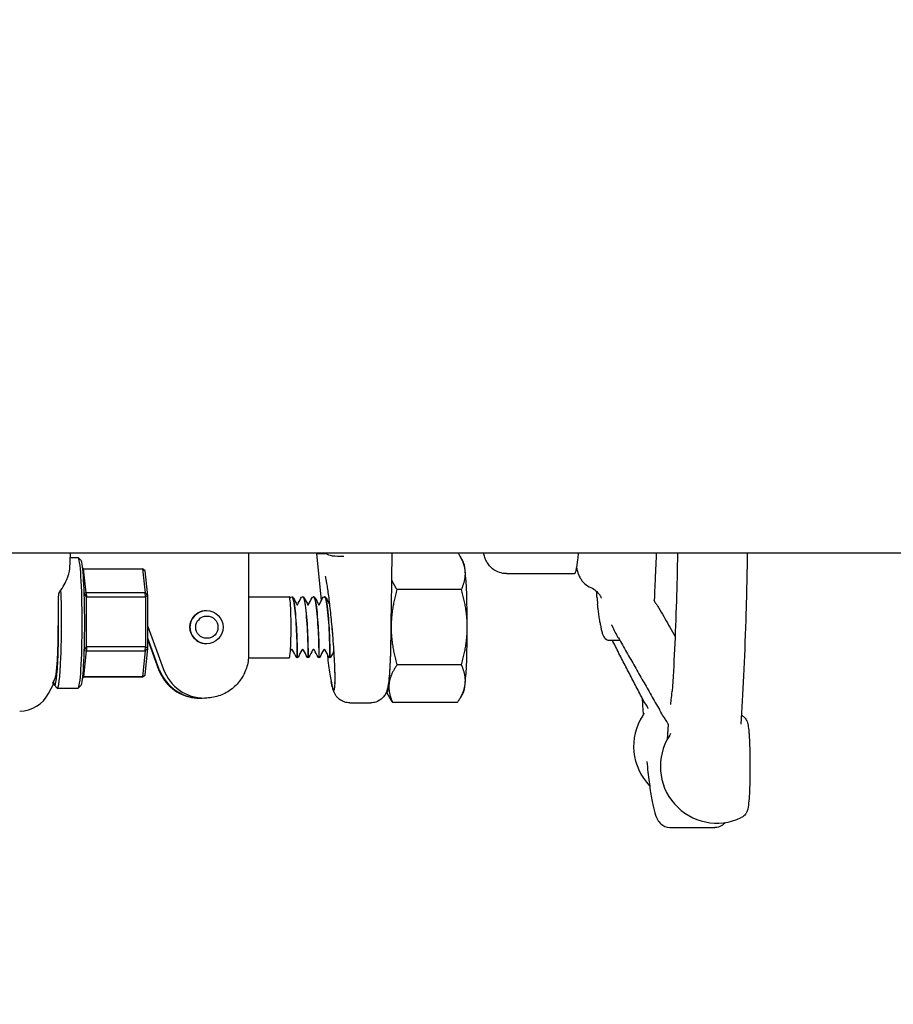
# Model space of a CAD drawing. Header units: inches. Extents: x 24 to 1128, y -69 to 748.
# Tile 88 of 256: x 115.99 to 121, y 355.39 to 361.05. Entities that reach past the tile are written whole.
import ezdxf

# ---------------------------------------------------------------- set-up
doc = ezdxf.new("R2010")
doc.units = ezdxf.units.IN
doc.header["$LTSCALE"] = 32
doc.header["$MEASUREMENT"] = 0
doc.layers.add('Dimension (ANSI)', color=7, linetype='Continuous', lineweight=25)
doc.layers.add('Visible (ANSI)', color=7, linetype='Continuous', lineweight=30)
doc.styles.add('Note Text (ANSI)', font='tahoma.ttf')
doc.dimstyles.new('SB Fraction-16 (ANSI)', dxfattribs={"dimscale": 32, "dimtxt": 0.125, "dimasz": 0.098425, "dimexe": 0.125, "dimexo": 0.0625, "dimgap": 0.031496, "dimtad": 0, "dimtih": 1, "dimtoh": 1, "dimdec": 4, "dimrnd": 1e-08, "dimzin": 0, "dimdsep": 46, "dimlunit": 5, "dimtxsty": 'Note Text (ANSI)', "dimcen": 0.09, "dimdle": 0.393701, "dimclrd": 256, "dimclre": 256, "dimclrt": 256, "dimadec": 0, "dimazin": 3, "dimtfac": 0.96, "dimtofl": 0, "dimtmove": 0, "dimatfit": 3, "dimfxl": 1, "dimfrac": 2, "dimtolj": 1, "dimtzin": 12, "dimlwd": -1, "dimlwe": -1, "dimarcsym": 0})

# ---------------------------------------------------------------- blocks, each defined once
blk = doc.blocks.new('*D14')
at = {"layer": 'Defpoints', "color": 0, "transparency": 16777216}
for p in [(123.7454, 443.9837), (91.0016, 357.9837), (107.6654, 357.9837)]:
    blk.add_point(p, dxfattribs=at)
at = {"layer": 'Dimension (ANSI)', "transparency": 16777216}
for p, q in [((121.7454, 443.9837), (87.0016, 443.9837)), ((91.0016, 440.8341), (91.0016, 404.0829)), ((91.0016, 361.1333), (91.0016, 397.8845)), ((105.6654, 357.9837), (87.0016, 357.9837))]:
    blk.add_line(p, q, dxfattribs=at)
for points in [[(90.4766, 440.8341), (91.5265, 440.8341), (91.0016, 443.9837)], [(90.4766, 361.1333), (91.5265, 361.1333), (91.0016, 357.9837)]]:
    blk.add_solid(points, dxfattribs=at)
at = {"layer": 'Dimension (ANSI)', "transparency": 16777216, "insert": (88.1876, 403.075), "char_height": 4, "attachment_point": 1, "style": 'Note Text (ANSI)'}
blk.add_mtext('\\A1;86', dxfattribs=at)
blk = doc.blocks.new('*D15')
at = {"layer": 'Defpoints', "color": 0, "transparency": 16777216}
for p in [(152.2904, 475.4837), (60.9568, 155.772), (120.1654, 155.772)]:
    blk.add_point(p, dxfattribs=at)
at = {"layer": 'Dimension (ANSI)', "transparency": 16777216}
for p, q in [((150.2904, 475.4837), (56.9568, 475.4837)), ((60.9568, 472.3341), (60.9568, 338.1609)), ((60.9568, 158.9216), (60.9568, 331.0948)), ((118.1654, 155.772), (56.9568, 155.772))]:
    blk.add_line(p, q, dxfattribs=at)
for points in [[(60.4319, 472.3341), (61.4817, 472.3341), (60.9568, 475.4837)], [(60.4319, 158.9216), (61.4817, 158.9216), (60.9568, 155.772)]]:
    blk.add_solid(points, dxfattribs=at)
at = {"layer": 'Dimension (ANSI)', "transparency": 16777216, "insert": (48.754, 337.153), "char_height": 4, "attachment_point": 1, "style": 'Note Text (ANSI)'}
blk.add_mtext('\\A1;319 11/16', dxfattribs=at)

msp = doc.modelspace()

# ---------------------------------------------------------------- linework, layer by layer
at = {"layer": 'Visible (ANSI)'}
for p, q in [((123.66537, 357.98367), (114.54037, 357.98367)), ((116.27225, 357.89447), (116.27686, 357.98367)), ((117.69184, 357.98367), (117.69189, 357.98061)), ((117.71864, 357.71468), (117.6919, 357.98027)), ((117.69207, 357.98167), (117.74739, 357.98167)), ((118.12186, 357.98367), (118.11567, 357.5197)), ((118.5337, 357.9314), (118.51405, 357.96572)), ((116.27557, 357.95867), (116.32023, 357.95867)), ((116.33726, 357.94232), (116.32173, 357.95791)), ((117.29917, 357.93476), (117.29917, 357.40149)), ((116.35187, 357.89361), (116.34635, 357.90218)), ((116.36774, 357.75552), (116.35187, 357.89361)), ((116.35187, 357.89361), (116.68995, 357.89361)), ((116.7047, 357.88311), (116.68995, 357.89361)), ((116.68995, 357.89361), (116.70581, 357.75552)), ((116.7213, 357.73865), (116.7047, 357.88311)), ((118.7801, 357.86617), (119.17081, 357.86617)), ((116.35574, 357.75709), (116.36774, 357.75552)), ((116.36863, 357.73236), (116.35584, 357.75417)), ((116.36774, 357.75552), (116.36863, 357.73236)), ((116.70581, 357.75552), (116.36774, 357.75552)), ((116.70581, 357.75552), (116.7213, 357.73865)), ((116.7067, 357.73236), (116.70581, 357.75552)), ((116.7213, 357.73865), (116.7067, 357.73236)), ((116.72168, 357.43921), (116.7213, 357.73865)), ((118.5214, 357.77518), (118.15113, 357.77518)), ((116.369, 357.44613), (116.36863, 357.73236)), ((116.36863, 357.73236), (116.7067, 357.73236)), ((116.7067, 357.73236), (116.70707, 357.44613)), ((117.29917, 357.73367), (117.5326, 357.73367)), ((117.54688, 357.73367), (117.5475, 357.73367)), ((117.60932, 357.73367), (117.60993, 357.73367)), ((117.67175, 357.73367), (117.67237, 357.73367)), ((117.73419, 357.73367), (117.73481, 357.73367)), ((117.05733, 357.65367), (117.05773, 357.65367)), ((116.72152, 357.56346), (116.81141, 357.31598)), ((116.78689, 357.31598), (116.72161, 357.49571)), ((116.72162, 357.48523), (116.78307, 357.31606)), ((117.05733, 357.46367), (117.05773, 357.46367)), ((119.37166, 357.48367), (119.43058, 357.48367)), ((116.35267, 357.27428), (116.36817, 357.42242)), ((116.36817, 357.42242), (116.35613, 357.42188)), ((116.35622, 357.4248), (116.369, 357.44613)), ((116.369, 357.44613), (116.36817, 357.42242)), ((116.36817, 357.42242), (116.70624, 357.42242)), ((116.70707, 357.44613), (116.369, 357.44613)), ((116.70624, 357.42242), (116.69074, 357.27428)), ((116.70546, 357.28423), (116.72168, 357.43921)), ((116.70624, 357.42242), (116.70707, 357.44613)), ((116.72168, 357.43921), (116.70624, 357.42242)), ((116.70707, 357.44613), (116.72168, 357.43921)), ((117.29854, 357.38367), (117.5326, 357.38367)), ((117.5781, 357.38367), (117.57872, 357.38367)), ((117.64053, 357.38367), (117.64115, 357.38367)), ((117.70297, 357.38367), (117.70359, 357.38367)), ((117.76541, 357.38367), (117.76603, 357.38367)), ((118.5214, 357.34216), (118.15113, 357.34216)), ((116.15102, 357.17885), (116.18046, 357.23562)), ((116.34621, 357.264), (116.35267, 357.27428)), ((116.35232, 357.27373), (116.68903, 357.27373)), ((116.69074, 357.27428), (116.35267, 357.27428)), ((116.68903, 357.27373), (116.69074, 357.27428)), ((116.69074, 357.27428), (116.70546, 357.28423)), ((116.18468, 357.22502), (116.20021, 357.20942)), ((116.20172, 357.20867), (116.32023, 357.20867)), ((116.33726, 357.22502), (116.32173, 357.20942)), ((118.09137, 357.18594), (118.11102, 357.15162)), ((118.5337, 357.18594), (118.51405, 357.15162)), ((117.02135, 357.15149), (117.01779, 357.15149)), ((117.04943, 357.15149), (117.04587, 357.15149)), ((117.88031, 357.12442), (118.00041, 357.12442)), ((118.49767, 357.12566), (118.1274, 357.12566)), ((119.71722, 356.40867), (119.9767, 356.40867))]:
    msp.add_line(p, q, dxfattribs=at)
for centre, end in [((119.83514, 356.87497), 224.11732), ((119.98839, 356.75899), 295.43152)]:
    msp.add_arc(centre, 0.325, 147.18173, end, dxfattribs=at)
for centre, major_axis, ratio, start_param, end_param in [((117.78558, 357.98577), (0.09368, 0.00533), 0.2027313, 3.0860376, 3.1504144), ((117.79992, 356.91011), (-0.10786, 1.07157), 0.005601, 6.2826216, 6.3005955), ((117.82666, 356.91011), (-0.07927, 1.07157), 0.0056269, 6.2647951, 6.282769), ((117.84101, 357.98577), (-0.09379, -0.00284), 0.2081278, 0.0736035, 1.626426), ((119.17081, 358.48367), (0, -0.6175), 0.0632779, 0, 0.6271273), ((116.32023, 357.58367), (0, 0.375), 0.0632779, 3.1415927, 6.2831853), ((116.33582, 357.58367), (0, -0.35937), 0.0632779, 0.0634475, 3.0781451), ((118.5311, 357.55867), (0, 0.375), 0.0632779, 5.7595865, 6.1731428), ((118.5311, 357.55867), (0, -0.375), 0.0632779, 1.5707963, 2.6179939), ((116.20172, 357.58367), (0, -0.375), 0.0632779, 6.2197378, 8.3779077), ((116.22396, 360.5935), (-0.03641, -4.33098), 0.0027634, 0.784613, 0.8550546), ((117.5326, 357.55867), (0, -0.175), 0.0632779, 0, 3.1415927), ((116.18612, 357.58367), (0, -0.35937), 0.0632779, 5.9464907, 8.0951215), ((117.05733, 357.55867), (0, 0.095), 0.9979959, 0, 3.1415927), ((118.09398, 357.55867), (0, 0.375), 0.0632779, 4.712389, 4.9172578), ((118.09398, 357.55867), (0, 0.375), 0.0632779, 3.6651914, 4.712389), ((118.5311, 357.55867), (0, -0.375), 0.0632779, 0.5235988, 1.5707963), ((117.02135, 357.40149), (0, -0.25), 0.9979959, 5.0614548, 6.3323439), ((117.04587, 357.40149), (0, -0.25), 0.9979959, 5.0614548, 6.2831853), ((118.09398, 357.55867), (0, -0.375), 0.0632779, 6.1450328, 6.8067841), ((118.5311, 357.55867), (0, -0.375), 0.0632779, 0.1100426, 0.5235988), ((115.98529, 357.26657), (-0.00667, -0.18904), 0.9892589, 0.0348926, 1.1234616)]:
    msp.add_ellipse(centre, major_axis=major_axis, ratio=ratio, start_param=start_param, end_param=end_param, dxfattribs=at)
for centre, major_axis in [((117.05773, 357.55867), (0, -0.095)), ((117.05971, 357.55867), (0, 0.06375))]:
    msp.add_ellipse(centre, major_axis=major_axis, ratio=0.9979959, dxfattribs=at)
for points, knots in [([(117.29949, 357.98367), (117.29945, 357.98074), (117.29942, 357.97779), (117.29925, 357.96161), (117.29917, 357.94818), (117.29917, 357.93476)], [4.50879937, 4.50879937, 4.50879937, 4.50879937, 4.54598956, 4.54598956, 4.71238898, 4.71238898, 4.71238898, 4.71238898]), ([(118.7801, 357.86617), (118.76615, 357.86617), (118.75231, 357.86861), (118.72715, 357.8769), (118.71623, 357.88288), (118.69664, 357.89644), (118.68912, 357.90398), (118.67599, 357.91912), (118.67151, 357.92623), (118.6634, 357.94046), (118.6607, 357.94682), (118.65453, 357.96274), (118.65248, 357.9705), (118.6502, 357.97994), (118.64977, 357.98181), (118.64937, 357.98367)], [0, 0, 0, 0, 0.02084755, 0.02084755, 0.04377741, 0.04377741, 0.07280866, 0.07280866, 0.11055674, 0.11055674, 0.16168648, 0.16168648, 0.2568069, 0.2568069, 0.28079122, 0.28079122, 0.28079122, 0.28079122]), ([(119.64033, 357.98367), (119.6401, 357.97792), (119.63987, 357.97221), (119.63804, 357.92814), (119.63626, 357.89154), (119.63433, 357.85711)], [5.53811399, 5.53811399, 5.53811399, 5.53811399, 5.55966407, 5.55966407, 5.70563511, 5.70563511, 5.70563511, 5.70563511]), ([(119.76215, 357.98367), (119.76038, 357.88939), (119.75812, 357.79746), (119.75239, 357.61181), (119.74882, 357.51888), (119.74066, 357.34508), (119.73607, 357.2642), (119.73107, 357.19078)], [5.26576695, 5.26576695, 5.26576695, 5.26576695, 5.43280368, 5.43280368, 5.61699601, 5.61699601, 5.80118834, 5.80118834, 5.80118834, 5.80118834]), ([(120.16256, 357.98367), (120.16236, 357.97137), (120.16215, 357.95909), (120.15984, 357.82697), (120.15704, 357.71014), (120.15013, 357.48653), (120.14602, 357.37976), (120.13661, 357.17984), (120.13132, 357.08671), (120.12552, 357.00192)], [5.22925254, 5.22925254, 5.22925254, 5.22925254, 5.2481423, 5.2481423, 5.43313185, 5.43313185, 5.61812139, 5.61812139, 5.80311094, 5.80311094, 5.80311094, 5.80311094]), ([(116.2091, 357.75153), (116.22703, 357.77727), (116.24361, 357.80547), (116.26508, 357.85461), (116.27126, 357.87601), (116.27224, 357.89446)], [0.44734115, 0.44734115, 0.44734115, 0.44734115, 0.70623872, 0.70623872, 0.92725054, 0.92725054, 0.92725054, 0.92725054]), ([(117.78341, 357.50871), (117.78048, 357.5447), (117.77715, 357.58129), (117.77003, 357.65173), (117.76625, 357.68558), (117.75875, 357.74613), (117.75503, 357.77302), (117.74844, 357.81533), (117.74546, 357.83169), (117.74257, 357.84536), (117.74192, 357.84814), (117.74127, 357.85077), (117.74111, 357.85134), (117.74111, 357.85134)], [1.4743636, 1.4743636, 1.4743636, 1.4743636, 1.784887, 1.784887, 2.0944513, 2.0944513, 2.3957465, 2.3957465, 2.6705398, 2.6705398, 2.7685528, 2.7685528, 2.8283231, 2.8283231, 2.8283231, 2.8283231]), ([(119.18303, 357.89712), (119.18533, 357.88637), (119.18776, 357.87601), (119.19586, 357.85559), (119.19877, 357.8489), (119.20881, 357.83179), (119.21561, 357.82095), (119.23858, 357.80052), (119.24957, 357.79249), (119.2644, 357.786)], [3.81860429, 3.81860429, 3.81860429, 3.81860429, 4.00318844, 4.00318844, 4.07819543, 4.07819543, 4.15390776, 4.15390776, 4.19601545, 4.19601545, 4.19601545, 4.19601545]), ([(119.63433, 357.85711), (119.63418, 357.85449), (119.63404, 357.85194), (119.6335, 357.84132), (119.63313, 357.8327), (119.63181, 357.80044), (119.63093, 357.77572), (119.62971, 357.7433), (119.62941, 357.73538), (119.62889, 357.72148), (119.62866, 357.71559), (119.62847, 357.70935)], [0, 0, 0, 0, 0.02661035, 0.02661035, 0.10664278, 0.10664278, 0.32261574, 0.32261574, 0.39276786, 0.39276786, 0.44479153, 0.44479153, 0.44479153, 0.44479153]), ([(119.2644, 357.786), (119.27663, 357.78065), (119.28595, 357.77423), (119.30121, 357.76152), (119.30652, 357.75537), (119.31491, 357.74452), (119.31755, 357.74006), (119.32198, 357.73198), (119.32315, 357.72909), (119.32463, 357.72534), (119.32484, 357.72458), (119.32484, 357.72458)], [0.29398154, 0.29398154, 0.29398154, 0.29398154, 0.31895143, 0.31895143, 0.34799569, 0.34799569, 0.38129242, 0.38129242, 0.42565067, 0.42565067, 0.4720969, 0.4720969, 0.4720969, 0.4720969]), ([(119.30001, 357.72814), (119.29949, 357.73515), (119.29892, 357.74376), (119.29822, 357.75622), (119.298, 357.76018), (119.29779, 357.76414)], [0, 0, 0, 0, 0.08379793, 0.08379793, 0.12273926, 0.12273926, 0.12273926, 0.12273926]), ([(117.54676, 357.73333), (117.54977, 357.73351), (117.55277, 357.72849), (117.55564, 357.71819), (117.56185, 357.6959), (117.56732, 357.64937), (117.57114, 357.59642), (117.57496, 357.54348), (117.57711, 357.48538), (117.57795, 357.44433), (117.57872, 357.40639), (117.57842, 357.38386), (117.5781, 357.38369)], [-105.2490817, -105.2490817, -105.2490817, -105.2490817, -104.8196437, -104.8196437, -104.8196437, -103.8899654, -103.8899654, -103.8899654, -102.9605503, -102.9605503, -102.9605503, -102.1014514, -102.1014514, -102.1014514, -102.1014514]), ([(117.57871, 357.38379), (117.57899, 357.38405), (117.57927, 357.40082), (117.57881, 357.43066), (117.57825, 357.46731), (117.57652, 357.52282), (117.57312, 357.57629), (117.5697, 357.63019), (117.5646, 357.68075), (117.55858, 357.70866), (117.55508, 357.72492), (117.55129, 357.73328), (117.5475, 357.73337)], [95.8185759, 95.8185759, 95.8185759, 95.8185759, 96.5689115, 96.5689115, 96.5689115, 97.4902398, 97.4902398, 97.4902398, 98.4189217, 98.4189217, 98.4189217, 98.9601686, 98.9601686, 98.9601686, 98.9601686]), ([(117.54762, 357.73367), (117.55001, 357.73355), (117.55207, 357.73238), (117.5551, 357.72959), (117.5562, 357.72788), (117.55723, 357.7259)], [0, 0, 0, 0, 0.04826772, 0.04826772, 0.10189197, 0.10189197, 0.10189197, 0.10189197]), ([(117.60919, 357.73343), (117.61373, 357.73344), (117.61828, 357.72142), (117.62234, 357.69874), (117.62816, 357.66629), (117.63292, 357.61281), (117.636, 357.55868), (117.63907, 357.50457), (117.64045, 357.45109), (117.64078, 357.41864), (117.64101, 357.39612), (117.64077, 357.38409), (117.64053, 357.38391)], [-98.9658964, -98.9658964, -98.9658964, -98.9658964, -98.3173276, -98.3173276, -98.3173276, -97.3894346, -97.3894346, -97.3894346, -96.461786, -96.461786, -96.461786, -95.8182661, -95.8182661, -95.8182661, -95.8182661]), ([(117.64115, 357.38399), (117.64135, 357.38405), (117.64155, 357.39185), (117.64149, 357.40713), (117.64138, 357.43413), (117.6404, 357.48387), (117.63774, 357.53747), (117.6351, 357.59098), (117.63078, 357.64707), (117.62526, 357.68452), (117.62068, 357.71566), (117.61531, 357.73331), (117.60993, 357.73357)], [89.5353906, 89.5353906, 89.5353906, 89.5353906, 90.0591077, 90.0591077, 90.0591077, 90.9847722, 90.9847722, 90.9847722, 91.9087566, 91.9087566, 91.9087566, 92.6769833, 92.6769833, 92.6769833, 92.6769833]), ([(117.61006, 357.73367), (117.61244, 357.73355), (117.61451, 357.73238), (117.61753, 357.72959), (117.61864, 357.72788), (117.61966, 357.7259)], [0, 0, 0, 0, 0.04826772, 0.04826772, 0.10189197, 0.10189197, 0.10189197, 0.10189197]), ([(117.67163, 357.73364), (117.67762, 357.73374), (117.6836, 357.71168), (117.68852, 357.67418), (117.69384, 357.6336), (117.69787, 357.57589), (117.70024, 357.52299), (117.70261, 357.47011), (117.70334, 357.42328), (117.70332, 357.4003), (117.7033, 357.38938), (117.70314, 357.38397), (117.70297, 357.384)], [-92.6827111, -92.6827111, -92.6827111, -92.6827111, -91.8271132, -91.8271132, -91.8271132, -90.9008742, -90.9008742, -90.9008742, -89.9748609, -89.9748609, -89.9748609, -89.5350808, -89.5350808, -89.5350808, -89.5350808]), ([(117.70359, 357.38392), (117.7037, 357.38383), (117.70382, 357.38629), (117.70388, 357.39141), (117.70408, 357.40724), (117.70375, 357.44813), (117.70186, 357.49868), (117.69997, 357.54918), (117.69651, 357.60815), (117.69161, 357.65336), (117.68661, 357.69955), (117.68017, 357.73022), (117.67358, 357.73338), (117.67318, 357.73357), (117.67278, 357.73366), (117.67237, 357.73365)], [83.2522053, 83.2522053, 83.2522053, 83.2522053, 83.5507651, 83.5507651, 83.5507651, 84.4730857, 84.4730857, 84.4730857, 85.3947182, 85.3947182, 85.3947182, 86.3362347, 86.3362347, 86.3362347, 86.393798, 86.393798, 86.393798, 86.393798]), ([(117.67249, 357.73367), (117.67488, 357.73355), (117.67695, 357.73238), (117.67997, 357.72959), (117.68108, 357.72788), (117.6821, 357.7259)], [0, 0, 0, 0, 0.04826772, 0.04826772, 0.10189197, 0.10189197, 0.10189197, 0.10189197]), ([(117.73407, 357.7336), (117.73496, 357.73368), (117.73584, 357.73328), (117.73672, 357.73239), (117.74318, 357.72589), (117.74939, 357.69308), (117.75416, 357.64639), (117.75894, 357.59972), (117.76224, 357.54027), (117.76397, 357.49058), (117.76571, 357.4409), (117.76591, 357.40213), (117.76566, 357.38897), (117.76559, 357.38545), (117.7655, 357.38378), (117.76541, 357.38387)], [-86.3995258, -86.3995258, -86.3995258, -86.3995258, -86.2730121, -86.2730121, -86.2730121, -85.3480879, -85.3480879, -85.3480879, -84.4233738, -84.4233738, -84.4233738, -83.4988671, -83.4988671, -83.4988671, -83.2518955, -83.2518955, -83.2518955, -83.2518955]), ([(117.76603, 357.38372), (117.76607, 357.38369), (117.76611, 357.38398), (117.76614, 357.38459), (117.76648, 357.39015), (117.7666, 357.42229), (117.76528, 357.46874), (117.76397, 357.51514), (117.76118, 357.57473), (117.75682, 357.62481), (117.75246, 357.67484), (117.74655, 357.7142), (117.74017, 357.72793), (117.73841, 357.73174), (117.73661, 357.73355), (117.73481, 357.73346)], [76.96902, 76.96902, 76.96902, 76.96902, 77.0718173, 77.0718173, 77.0718173, 78.0001054, 78.0001054, 78.0001054, 78.927415, 78.927415, 78.927415, 79.8537889, 79.8537889, 79.8537889, 80.1106127, 80.1106127, 80.1106127, 80.1106127]), ([(117.73493, 357.73367), (117.73732, 357.73355), (117.73938, 357.73238), (117.74241, 357.72959), (117.74351, 357.72788), (117.74454, 357.7259)], [0, 0, 0, 0, 0.04826772, 0.04826772, 0.10189197, 0.10189197, 0.10189197, 0.10189197]), ([(119.30001, 357.72814), (119.30021, 357.72556), (119.3004, 357.723), (119.30078, 357.71792), (119.30098, 357.7154), (119.30137, 357.71038), (119.30157, 357.70789), (119.30196, 357.70295), (119.30216, 357.7005), (119.30256, 357.69563), (119.30276, 357.69321), (119.30296, 357.69081)], [5.310957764, 5.310957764, 5.310957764, 5.310957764, 5.322857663, 5.322857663, 5.334757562, 5.334757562, 5.346657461, 5.346657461, 5.358557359, 5.358557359, 5.370457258, 5.370457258, 5.370457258, 5.370457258]), ([(119.31729, 357.58406), (119.31635, 357.59026), (119.31536, 357.59654), (119.31137, 357.62294), (119.30851, 357.64265), (119.30482, 357.67185), (119.30383, 357.68041), (119.30296, 357.69081)], [0, 0, 0, 0, 0.12481144, 0.12481144, 0.49925049, 0.49925049, 0.63395487, 0.63395487, 0.63395487, 0.63395487]), ([(119.62671, 357.71319), (119.62671, 357.71319), (119.62671, 357.71318), (119.62672, 357.71315), (119.62677, 357.71303), (119.627, 357.71244), (119.62723, 357.71187), (119.62784, 357.71057), (119.62819, 357.70988), (119.62909, 357.70819), (119.62968, 357.70714), (119.63141, 357.70421), (119.63264, 357.70228), (119.63734, 357.69514), (119.641, 357.68999), (119.65059, 357.67599), (119.65629, 357.66649), (119.66122, 357.65784)], [0.56815025, 0.56815025, 0.56815025, 0.56815025, 0.56923869, 0.56923869, 0.57683866, 0.57683866, 0.58659858, 0.58659858, 0.59458565, 0.59458565, 0.60522492, 0.60522492, 0.62407046, 0.62407046, 0.67553301, 0.67553301, 0.76306477, 0.76306477, 0.76306477, 0.76306477]), ([(119.66122, 357.65784), (119.68021, 357.62456), (119.69921, 357.59128), (119.72815, 357.54061), (119.73808, 357.52322), (119.74802, 357.50582)], [0.77160372, 0.77160372, 0.77160372, 0.77160372, 1.10341386, 1.10341386, 1.27685174, 1.27685174, 1.27685174, 1.27685174]), ([(117.78578, 357.47843), (117.78548, 357.48239), (117.78518, 357.48636), (117.78387, 357.50309), (117.78283, 357.5159), (117.77994, 357.55023), (117.77805, 357.57179), (117.77619, 357.59397), (117.77614, 357.59453), (117.7761, 357.59509)], [0.05166414, 0.05166414, 0.05166414, 0.05166414, 0.08258298, 0.08258298, 0.18189743, 0.18189743, 0.34791406, 0.34791406, 0.35221921, 0.35221921, 0.35221921, 0.35221921]), ([(119.31729, 357.58406), (119.31883, 357.574), (119.3204, 357.5648), (119.32366, 357.54808), (119.32533, 357.54056), (119.32891, 357.52698), (119.33078, 357.52095), (119.3353, 357.50961), (119.33769, 357.50431), (119.34729, 357.49236), (119.35712, 357.48367), (119.37166, 357.48367)], [5.62387886, 5.62387886, 5.62387886, 5.62387886, 5.70247898, 5.70247898, 5.78107911, 5.78107911, 5.85967924, 5.85967924, 5.93827936, 5.93827936, 6.01687949, 6.01687949, 6.01687949, 6.01687949]), ([(119.42255, 357.49774), (119.41067, 357.51856), (119.39816, 357.54163), (119.3874, 357.56567), (119.38677, 357.56707), (119.38591, 357.56903), (119.38563, 357.56967), (119.38519, 357.57069), (119.38501, 357.57109), (119.38471, 357.57177), (119.38459, 357.57204), (119.38437, 357.57252), (119.38432, 357.57264), (119.38432, 357.57264)], [0, 0, 0, 0, 0.20866916, 0.20866916, 0.22174894, 0.22174894, 0.22840837, 0.22840837, 0.23363297, 0.23363297, 0.23887308, 0.23887308, 0.24675607, 0.24675607, 0.24675607, 0.24675607]), ([(116.18914, 357.26556), (116.19082, 357.26892), (116.19247, 357.27556), (116.19562, 357.29514), (116.19712, 357.30803), (116.20063, 357.34796), (116.20245, 357.37851), (116.20524, 357.44875), (116.20619, 357.48776), (116.20665, 357.52856)], [-1.0402295, -1.0402295, -1.0402295, -1.0402295, -0.8366175, -0.8366175, -0.6320586, -0.6320586, -0.3156851, -0.3156851, 0, 0, 0, 0]), ([(118.11567, 357.5197), (118.11556, 357.51163), (118.11546, 357.50359), (118.11531, 357.49275), (118.11527, 357.48994), (118.11524, 357.48713)], [0.193200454, 0.193200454, 0.193200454, 0.193200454, 0.255602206, 0.255602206, 0.277532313, 0.277532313, 0.277532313, 0.277532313]), ([(117.75026, 357.40651), (117.75241, 357.38807), (117.75459, 357.37032), (117.76173, 357.31569), (117.76665, 357.28315), (117.77591, 357.23239), (117.78016, 357.2146), (117.78741, 357.19617), (117.79034, 357.19569), (117.79452, 357.21221), (117.79571, 357.22908), (117.7962, 357.27818), (117.79547, 357.31), (117.79296, 357.36685), (117.79184, 357.38784), (117.78914, 357.43193), (117.78756, 357.4549), (117.78578, 357.47843)], [0.1932916, 0.1932916, 0.1932916, 0.1932916, 0.3480138, 0.3480138, 0.6950932, 0.6950932, 1.0409541, 1.0409541, 1.3861423, 1.3861423, 1.7317175, 1.7317175, 2.0786377, 2.0786377, 2.2616799, 2.2616799, 2.4452012, 2.4452012, 2.4452012, 2.4452012]), ([(118.11481, 357.46046), (118.11428, 357.43196), (118.11351, 357.4045), (118.11155, 357.35325), (118.11036, 357.32948), (118.10758, 357.28683), (118.106, 357.26799), (118.10232, 357.23524), (118.10055, 357.22199), (118.09526, 357.20004), (118.09376, 357.19278), (118.08584, 357.17663), (118.084, 357.17318), (118.07748, 357.16303), (118.07206, 357.15532), (118.05395, 357.14031), (118.04358, 357.13354), (118.02091, 357.12619), (118.0107, 357.12442), (118.00041, 357.12442)], [0.2872147, 0.2872147, 0.2872147, 0.2872147, 0.543931, 0.543931, 0.8006474, 0.8006474, 1.0573637, 1.0573637, 1.31408, 1.31408, 1.4424382, 1.4424382, 1.4725757, 1.4725757, 1.5183671, 1.5183671, 1.5502726, 1.5502726, 1.5707963, 1.5707963, 1.5707963, 1.5707963]), ([(119.55038, 357.16841), (119.53711, 357.19403), (119.52385, 357.21965), (119.49732, 357.2709), (119.48406, 357.29652), (119.45754, 357.34778), (119.44429, 357.3734), (119.41778, 357.42466), (119.40453, 357.45029), (119.38995, 357.4785), (119.38861, 357.48109), (119.38728, 357.48367)], [0.9601047, 0.9601047, 0.9601047, 0.9601047, 1.233998, 1.233998, 1.5078914, 1.5078914, 1.7817848, 1.7817848, 2.0556781, 2.0556781, 2.0832722, 2.0832722, 2.0832722, 2.0832722]), ([(119.42255, 357.49774), (119.43823, 357.47026), (119.45392, 357.44277), (119.48529, 357.38782), (119.50099, 357.36034), (119.53238, 357.30539), (119.54807, 357.27791), (119.57947, 357.22297), (119.59518, 357.1955), (119.62658, 357.14056), (119.64229, 357.11309), (119.658, 357.08562)], [0.7332962, 0.7332962, 0.7332962, 0.7332962, 1.0071895, 1.0071895, 1.2810829, 1.2810829, 1.5549762, 1.5549762, 1.8288696, 1.8288696, 2.1027629, 2.1027629, 2.1027629, 2.1027629]), ([(117.29917, 357.40149), (117.29917, 357.37534), (117.29504, 357.34919), (117.27891, 357.29942), (117.2669, 357.27582), (117.23619, 357.23346), (117.21748, 357.21471), (117.17516, 357.1839), (117.15156, 357.17185), (117.10178, 357.15564), (117.07561, 357.15149), (117.04943, 357.15149)], [4.712389, 4.712389, 4.712389, 4.712389, 5.0265482, 5.0265482, 5.3407075, 5.3407075, 5.6548668, 5.6548668, 5.969026, 5.969026, 6.2831853, 6.2831853, 6.2831853, 6.2831853]), ([(117.54719, 357.43), (117.54654, 357.43), (117.54588, 357.42989), (117.54468, 357.42947), (117.54412, 357.42917), (117.54317, 357.42844), (117.54276, 357.428), (117.54228, 357.42734), (117.54214, 357.42709), (117.54203, 357.42688)], [0, 0, 0, 0, 0.005089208, 0.005089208, 0.010055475, 0.010055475, 0.014908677, 0.014908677, 0.017753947, 0.017753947, 0.017753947, 0.017753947]), ([(117.55235, 357.42688), (117.55221, 357.42714), (117.55202, 357.42745), (117.55155, 357.42806), (117.55127, 357.42836), (117.55056, 357.42896), (117.55011, 357.42924), (117.54909, 357.42972), (117.54849, 357.42989), (117.54765, 357.42999), (117.54742, 357.43), (117.54719, 357.43)], [0, 0, 0, 0, 0.003503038, 0.003503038, 0.006978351, 0.006978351, 0.011166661, 0.011166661, 0.01596545, 0.01596545, 0.017775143, 0.017775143, 0.017775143, 0.017775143]), ([(117.60962, 357.43), (117.60898, 357.43), (117.60832, 357.42989), (117.60712, 357.42947), (117.60656, 357.42917), (117.6056, 357.42844), (117.6052, 357.428), (117.60472, 357.42734), (117.60458, 357.42709), (117.60446, 357.42688)], [0, 0, 0, 0, 0.005089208, 0.005089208, 0.010055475, 0.010055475, 0.014908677, 0.014908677, 0.017753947, 0.017753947, 0.017753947, 0.017753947]), ([(117.61479, 357.42688), (117.61465, 357.42714), (117.61446, 357.42745), (117.61399, 357.42806), (117.6137, 357.42836), (117.613, 357.42896), (117.61255, 357.42924), (117.61152, 357.42972), (117.61092, 357.42989), (117.61009, 357.42999), (117.60986, 357.43), (117.60962, 357.43)], [0, 0, 0, 0, 0.003503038, 0.003503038, 0.006978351, 0.006978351, 0.011166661, 0.011166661, 0.01596545, 0.01596545, 0.017775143, 0.017775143, 0.017775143, 0.017775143]), ([(117.67206, 357.43), (117.67141, 357.43), (117.67076, 357.42989), (117.66955, 357.42947), (117.66899, 357.42917), (117.66804, 357.42844), (117.66764, 357.428), (117.66716, 357.42734), (117.66701, 357.42709), (117.6669, 357.42688)], [0, 0, 0, 0, 0.005089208, 0.005089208, 0.010055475, 0.010055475, 0.014908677, 0.014908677, 0.017753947, 0.017753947, 0.017753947, 0.017753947]), ([(117.67722, 357.42688), (117.67708, 357.42714), (117.6769, 357.42745), (117.67643, 357.42806), (117.67614, 357.42836), (117.67543, 357.42896), (117.67499, 357.42924), (117.67396, 357.42972), (117.67336, 357.42989), (117.67252, 357.42999), (117.67229, 357.43), (117.67206, 357.43)], [0, 0, 0, 0, 0.003503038, 0.003503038, 0.006978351, 0.006978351, 0.011166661, 0.011166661, 0.01596545, 0.01596545, 0.017775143, 0.017775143, 0.017775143, 0.017775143]), ([(117.7345, 357.43), (117.73385, 357.43), (117.73319, 357.42989), (117.73199, 357.42947), (117.73143, 357.42917), (117.73048, 357.42844), (117.73007, 357.428), (117.72959, 357.42734), (117.72945, 357.42709), (117.72934, 357.42688)], [0, 0, 0, 0, 0.005089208, 0.005089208, 0.010055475, 0.010055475, 0.014908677, 0.014908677, 0.017753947, 0.017753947, 0.017753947, 0.017753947]), ([(117.73966, 357.42688), (117.73952, 357.42714), (117.73933, 357.42745), (117.73886, 357.42806), (117.73858, 357.42836), (117.73787, 357.42896), (117.73742, 357.42924), (117.7364, 357.42972), (117.7358, 357.42989), (117.73496, 357.42999), (117.73473, 357.43), (117.7345, 357.43)], [0, 0, 0, 0, 0.003503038, 0.003503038, 0.006978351, 0.006978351, 0.011166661, 0.011166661, 0.01596545, 0.01596545, 0.017775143, 0.017775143, 0.017775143, 0.017775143]), ([(117.5781, 357.38367), (117.57746, 357.3837), (117.57682, 357.38384), (117.57564, 357.3843), (117.5751, 357.38463), (117.57415, 357.38541), (117.57375, 357.38588), (117.57334, 357.38652), (117.57325, 357.38668), (117.57317, 357.38683)], [0, 0, 0, 0, 0.004909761, 0.004909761, 0.009719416, 0.009719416, 0.014480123, 0.014480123, 0.016027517, 0.016027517, 0.016027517, 0.016027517]), ([(117.58365, 357.38683), (117.58348, 357.38652), (117.58327, 357.38619), (117.58277, 357.38555), (117.58245, 357.38523), (117.58166, 357.3846), (117.58116, 357.3843), (117.58002, 357.38384), (117.57937, 357.3837), (117.57872, 357.38367)], [0, 0, 0, 0, 0.003147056, 0.003147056, 0.006590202, 0.006590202, 0.011042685, 0.011042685, 0.016037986, 0.016037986, 0.016037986, 0.016037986]), ([(117.64053, 357.38367), (117.6399, 357.3837), (117.63925, 357.38384), (117.63808, 357.3843), (117.63753, 357.38463), (117.63659, 357.38541), (117.63618, 357.38588), (117.63577, 357.38652), (117.63568, 357.38668), (117.6356, 357.38683)], [0, 0, 0, 0, 0.004909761, 0.004909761, 0.009719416, 0.009719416, 0.014480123, 0.014480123, 0.016027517, 0.016027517, 0.016027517, 0.016027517]), ([(117.64608, 357.38683), (117.64592, 357.38652), (117.64571, 357.38619), (117.6452, 357.38555), (117.64489, 357.38523), (117.6441, 357.3846), (117.64359, 357.3843), (117.64246, 357.38384), (117.6418, 357.3837), (117.64115, 357.38367)], [0, 0, 0, 0, 0.003147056, 0.003147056, 0.006590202, 0.006590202, 0.011042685, 0.011042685, 0.016037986, 0.016037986, 0.016037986, 0.016037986]), ([(117.70297, 357.38367), (117.70233, 357.3837), (117.70169, 357.38384), (117.70052, 357.3843), (117.69997, 357.38463), (117.69903, 357.38541), (117.69862, 357.38588), (117.69821, 357.38652), (117.69812, 357.38668), (117.69804, 357.38683)], [0, 0, 0, 0, 0.004909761, 0.004909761, 0.009719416, 0.009719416, 0.014480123, 0.014480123, 0.016027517, 0.016027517, 0.016027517, 0.016027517]), ([(117.70852, 357.38683), (117.70836, 357.38652), (117.70815, 357.38619), (117.70764, 357.38555), (117.70733, 357.38523), (117.70654, 357.3846), (117.70603, 357.3843), (117.70489, 357.38384), (117.70424, 357.3837), (117.70359, 357.38367)], [0, 0, 0, 0, 0.003147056, 0.003147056, 0.006590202, 0.006590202, 0.011042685, 0.011042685, 0.016037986, 0.016037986, 0.016037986, 0.016037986]), ([(117.76541, 357.38367), (117.76477, 357.3837), (117.76413, 357.38384), (117.76296, 357.3843), (117.76241, 357.38463), (117.76146, 357.38541), (117.76106, 357.38588), (117.76065, 357.38652), (117.76056, 357.38668), (117.76048, 357.38683)], [0, 0, 0, 0, 0.004909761, 0.004909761, 0.009719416, 0.009719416, 0.014480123, 0.014480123, 0.016027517, 0.016027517, 0.016027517, 0.016027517]), ([(117.77096, 357.38683), (117.77079, 357.38652), (117.77059, 357.38619), (117.77008, 357.38555), (117.76976, 357.38523), (117.76898, 357.3846), (117.76847, 357.3843), (117.76733, 357.38384), (117.76668, 357.3837), (117.76603, 357.38367)], [0, 0, 0, 0, 0.003147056, 0.003147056, 0.006590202, 0.006590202, 0.011042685, 0.011042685, 0.016037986, 0.016037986, 0.016037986, 0.016037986]), ([(116.78307, 357.31606), (116.79002, 357.29694), (116.79931, 357.27867), (116.82203, 357.24491), (116.83547, 357.22942), (116.86569, 357.20215), (116.88248, 357.19037), (116.91841, 357.17123), (116.93756, 357.16387), (116.97706, 357.154), (116.99742, 357.15149), (117.01779, 357.15149)], [5.0614548, 5.0614548, 5.0614548, 5.0614548, 5.3058009, 5.3058009, 5.550147, 5.550147, 5.7944931, 5.7944931, 6.0388392, 6.0388392, 6.2831853, 6.2831853, 6.2831853, 6.2831853]), ([(117.79513, 357.23508), (117.79513, 357.23507), (117.79527, 357.23658), (117.79563, 357.24325), (117.79586, 357.25025), (117.79601, 357.26861), (117.79592, 357.28033), (117.79543, 357.30322), (117.79513, 357.31361), (117.79473, 357.32469)], [0.32427929, 0.32427929, 0.32427929, 0.32427929, 0.42060513, 0.42060513, 0.58521896, 0.58521896, 0.76333491, 0.76333491, 0.89057976, 0.89057976, 0.89057976, 0.89057976]), ([(117.88031, 357.12442), (117.86992, 357.12442), (117.85992, 357.1262), (117.84156, 357.13205), (117.83365, 357.13629), (117.8193, 357.14583), (117.81384, 357.15107), (117.80422, 357.16151), (117.8009, 357.16636), (117.79467, 357.17625), (117.7925, 357.18071), (117.78737, 357.1921), (117.78546, 357.19782), (117.78194, 357.20922), (117.78045, 357.21478), (117.7776, 357.22646), (117.77624, 357.23257), (117.77441, 357.24147), (117.77392, 357.2439), (117.77343, 357.2464)], [0, 0, 0, 0, 0.02074523, 0.02074523, 0.04463831, 0.04463831, 0.0756999, 0.0756999, 0.11609503, 0.11609503, 0.17226872, 0.17226872, 0.27773719, 0.27773719, 0.38320566, 0.38320566, 0.48867414, 0.48867414, 0.52734236, 0.52734236, 0.52734236, 0.52734236]), ([(119.72238, 357.11407), (119.72238, 357.11407), (119.72245, 357.11448), (119.72259, 357.11537), (119.72267, 357.11592), (119.72303, 357.11826), (119.72334, 357.12033), (119.72457, 357.12886), (119.72555, 357.13618), (119.72814, 357.15738), (119.72972, 357.17106), (119.73107, 357.19078)], [0.41247955, 0.41247955, 0.41247955, 0.41247955, 0.42638918, 0.42638918, 0.44106934, 0.44106934, 0.48511352, 0.48511352, 0.61730824, 0.61730824, 0.83692106, 0.83692106, 0.83692106, 0.83692106]), ([(119.59337, 357.0926), (119.59337, 357.0926), (119.59337, 357.0926), (119.59336, 357.0926), (119.59327, 357.09288), (119.59277, 357.09409), (119.59239, 357.09494), (119.59144, 357.0969), (119.59087, 357.098), (119.58935, 357.10082), (119.58832, 357.10261), (119.58492, 357.10835), (119.5824, 357.11234), (119.57355, 357.12647), (119.56796, 357.13569), (119.55833, 357.15305), (119.55425, 357.16092), (119.55038, 357.16841)], [0.23399027, 0.23399027, 0.23399027, 0.23399027, 0.23416047, 0.23416047, 0.24901005, 0.24901005, 0.26233143, 0.26233143, 0.27497331, 0.27497331, 0.29328928, 0.29328928, 0.333528, 0.333528, 0.44056797, 0.44056797, 0.52117294, 0.52117294, 0.52117294, 0.52117294]), ([(119.56816, 357.06444), (119.56816, 357.06444), (119.56809, 357.06409), (119.56763, 357.06261), (119.56739, 357.0619), (119.56646, 357.05946), (119.56565, 357.05741), (119.56338, 357.05332), (119.56276, 357.05228), (119.56201, 357.05112)], [3.14643526, 3.14643526, 3.14643526, 3.14643526, 3.20857681, 3.20857681, 3.2429032, 3.2429032, 3.29464772, 3.29464772, 3.3100922, 3.3100922, 3.3100922, 3.3100922]), ([(119.70993, 356.99731), (119.70989, 356.99748), (119.70984, 356.99769), (119.70958, 356.9987), (119.70925, 356.99982), (119.70843, 357.00211), (119.70798, 357.00324), (119.70682, 357.00595), (119.70605, 357.00756), (119.70375, 357.01202), (119.7021, 357.01487), (119.69599, 357.02491), (119.69125, 357.03184), (119.67976, 357.04917), (119.67322, 357.0594), (119.66386, 357.07532), (119.66089, 357.08056), (119.658, 357.08562)], [0.62454788, 0.62454788, 0.62454788, 0.62454788, 0.6284332, 0.6284332, 0.64201508, 0.64201508, 0.6527889, 0.6527889, 0.66717532, 0.66717532, 0.6928353, 0.6928353, 0.75921567, 0.75921567, 0.86596811, 0.86596811, 0.91677139, 0.91677139, 0.91677139, 0.91677139]), ([(120.13767, 357.04827), (120.14306, 357.04442), (120.14672, 357.04064), (120.15312, 357.03308), (120.15529, 357.02955), (120.15923, 357.02249), (120.16053, 357.01934), (120.16355, 357.0114), (120.16455, 357.00752), (120.16674, 356.9982), (120.16763, 356.993), (120.1693, 356.98166), (120.17003, 356.97559), (120.1714, 356.96234), (120.17203, 356.95517), (120.17291, 356.94376), (120.17318, 356.93994), (120.17344, 356.93601)], [3.45305761, 3.45305761, 3.45305761, 3.45305761, 3.48254836, 3.48254836, 3.52095194, 3.52095194, 3.57308716, 3.57308716, 3.67099282, 3.67099282, 3.81410256, 3.81410256, 3.95721229, 3.95721229, 4.10032203, 4.10032203, 4.16860629, 4.16860629, 4.16860629, 4.16860629]), ([(119.70459, 356.91736), (119.70508, 356.92386), (119.70557, 356.93059), (119.70663, 356.94539), (119.7072, 356.95364), (119.70819, 356.96846), (119.70862, 356.97488), (119.7092, 356.98411), (119.70936, 356.98667), (119.70963, 356.99138), (119.70975, 356.99346), (119.70988, 356.99618), (119.7099, 356.99654), (119.70993, 356.99728), (119.70995, 356.99768), (119.70997, 356.99826), (119.70998, 356.99844), (119.70999, 356.9988), (119.71, 356.99899), (119.71001, 356.99926), (119.71001, 356.99937), (119.71002, 356.99956), (119.71002, 356.99964), (119.71003, 356.9998), (119.71003, 356.99986), (119.71003, 356.99995), (119.71003, 356.99997), (119.71003, 356.99997)], [0.23101308, 0.23101308, 0.23101308, 0.23101308, 0.3091285, 0.3091285, 0.40167459, 0.40167459, 0.47108073, 0.47108073, 0.49711362, 0.49711362, 0.51671191, 0.51671191, 0.51956927, 0.51956927, 0.52256494, 0.52256494, 0.52395952, 0.52395952, 0.52556658, 0.52556658, 0.52689368, 0.52689368, 0.52847697, 0.52847697, 0.53079905, 0.53079905, 0.53383385, 0.53383385, 0.53383385, 0.53383385]), ([(119.72141, 356.94846), (119.72141, 356.94846), (119.72141, 356.94846), (119.72141, 356.94844), (119.72134, 356.94814), (119.72097, 356.94692), (119.72075, 356.94625), (119.71988, 356.94388), (119.71911, 356.94187), (119.71682, 356.93766), (119.71613, 356.93648), (119.71526, 356.93513)], [3.14643526, 3.14643526, 3.14643526, 3.14643526, 3.1484631, 3.1484631, 3.20264664, 3.20264664, 3.23869821, 3.23869821, 3.2922023, 3.2922023, 3.3100922, 3.3100922, 3.3100922, 3.3100922]), ([(120.12551, 357.00148), (120.12551, 357.00149), (120.12551, 357.0015), (120.12551, 357.00154), (120.12551, 357.00157), (120.12551, 357.00162), (120.12551, 357.00165), (120.12551, 357.00172), (120.12551, 357.00176), (120.12551, 357.00184), (120.12551, 357.00188), (120.12552, 357.00192)], [0, 0, 0, 0, 0.005927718, 0.005927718, 0.011855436, 0.011855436, 0.017783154, 0.017783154, 0.023710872, 0.023710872, 0.02963859, 0.02963859, 0.02963859, 0.02963859]), ([(120.17532, 356.89943), (120.17632, 356.87732), (120.17707, 356.85278), (120.17802, 356.80179), (120.17823, 356.77541), (120.17809, 356.72306), (120.17775, 356.6971), (120.17656, 356.64794), (120.17571, 356.62476), (120.1735, 356.58291), (120.17216, 356.56446), (120.16864, 356.53102), (120.1706, 356.52334), (120.15912, 356.49704), (120.15792, 356.49453), (120.15377, 356.48745), (120.15053, 356.48233), (120.13991, 356.47262), (120.13484, 356.46876), (120.12796, 356.46548)], [4.3596113, 4.3596113, 4.3596113, 4.3596113, 4.6928593, 4.6928593, 5.019356, 5.019356, 5.3446922, 5.3446922, 5.6720598, 5.6720598, 6.0087223, 6.0087223, 6.4055427, 6.4055427, 6.4422587, 6.4422587, 6.4916322, 6.4916322, 6.519411, 6.519411, 6.519411, 6.519411]), ([(120.17344, 356.93601), (120.17359, 356.93373), (120.17374, 356.93139), (120.17401, 356.92662), (120.17414, 356.92419), (120.1744, 356.91928), (120.17452, 356.91681), (120.17476, 356.91184), (120.17487, 356.90935), (120.1751, 356.90438), (120.17521, 356.9019), (120.17532, 356.89943)], [-1.5707963, -1.5707963, -1.5707963, -1.5707963, -0.3141593, -0.3141593, 0.9424778, 0.9424778, 2.1991149, 2.1991149, 3.4557519, 3.4557519, 4.712389, 4.712389, 4.712389, 4.712389]), ([(119.58589, 356.78734), (119.59003, 356.74505), (119.59434, 356.70639), (119.60327, 356.63668), (119.60788, 356.60563), (119.6175, 356.55113), (119.62247, 356.52774), (119.63338, 356.48746), (119.63874, 356.47091), (119.6524, 356.44603), (119.65778, 356.43739), (119.67803, 356.41901), (119.69589, 356.40867), (119.71722, 356.40867)], [5.44313066, 5.44313066, 5.44313066, 5.44313066, 5.55788043, 5.55788043, 5.67263019, 5.67263019, 5.78737996, 5.78737996, 5.90212972, 5.90212972, 5.9595046, 5.9595046, 6.01687949, 6.01687949, 6.01687949, 6.01687949])]:
    msp.add_open_spline(points, degree=3, knots=knots, dxfattribs=at)
for points, weights in [([(118.12379, 357.98367), (118.12277, 357.9813), (118.1218, 357.97895)], [1.00476554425, 1.00609011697, 1.00729123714]), ([(118.12186, 357.98339), (118.12195, 357.98353), (118.12204, 357.98367)], [1.00492132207, 1.00484364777, 1.00476554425]), ([(118.54296, 357.88343), (118.53781, 357.9304), (118.50304, 357.98367)], [1, 1.035400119, 1.00476554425]), ([(118.5214, 357.77518), (118.54847, 357.83319), (118.54296, 357.88343)], [1, 1.0379548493, 1]), ([(118.11983, 357.83112), (118.13093, 357.80463), (118.15113, 357.77518)], [1.01897724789, 1.01891950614, 1]), ([(118.15113, 357.77518), (118.11771, 357.65915), (118.11771, 357.55867)], [1, 1.0379548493, 1]), ([(118.55483, 357.55867), (118.55483, 357.65915), (118.5214, 357.77518)], [1, 1.0379548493, 1]), ([(118.11771, 357.55867), (118.11771, 357.45819), (118.15113, 357.34216)], [1, 1.0379548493, 1]), ([(118.5214, 357.34216), (118.55483, 357.45819), (118.55483, 357.55867)], [1, 1.0379548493, 1]), ([(118.15113, 357.34216), (118.11135, 357.28415), (118.10584, 357.23391)], [1, 1.0379548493, 1]), ([(118.54296, 357.23391), (118.54847, 357.28415), (118.5214, 357.34216)], [1, 1.0379548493, 1]), ([(116.17375, 357.23474), (116.1814, 357.25005), (116.18914, 357.26556)], [0.999970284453, 0.999966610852, 0.999994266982]), ([(118.10584, 357.23391), (118.10033, 357.18367), (118.1274, 357.12566)], [1, 1.0379548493, 1]), ([(118.49767, 357.12566), (118.53746, 357.18367), (118.54296, 357.23391)], [1, 1.0379548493, 1]), ([(118.1274, 357.12566), (118.11825, 357.139), (118.11102, 357.15162)], [1, 1.00848298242, 1.0131740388])]:
    msp.add_rational_spline(points, weights, degree=2, dxfattribs=at)
for points in [[(117.53621, 357.7241), (117.53653, 357.7247), (117.53684, 357.7253), (117.53715, 357.7259)], [(117.53715, 357.7259), (117.53909, 357.72964), (117.54174, 357.73343), (117.54676, 357.73367)], [(117.55723, 357.7259), (117.56415, 357.71256), (117.57108, 357.69922), (117.57803, 357.6859)], [(117.57713, 357.68762), (117.57742, 357.68749), (117.57787, 357.68733), (117.57841, 357.68733)], [(117.57841, 357.68733), (117.57935, 357.68733), (117.58005, 357.68782), (117.58005, 357.68782)], [(117.57969, 357.68762), (117.58633, 357.70037), (117.59296, 357.71314), (117.59959, 357.7259)], [(117.59959, 357.7259), (117.60153, 357.72964), (117.60417, 357.73343), (117.60919, 357.73367)], [(117.61966, 357.7259), (117.62659, 357.71256), (117.63352, 357.69922), (117.64046, 357.6859)], [(117.63956, 357.68762), (117.63986, 357.68749), (117.64031, 357.68733), (117.64084, 357.68733)], [(117.64084, 357.68733), (117.64179, 357.68733), (117.64248, 357.68782), (117.64248, 357.68782)], [(117.64212, 357.68762), (117.64877, 357.70037), (117.6554, 357.71314), (117.66202, 357.7259)], [(117.66202, 357.7259), (117.66396, 357.72964), (117.66661, 357.73343), (117.67163, 357.73367)], [(117.6821, 357.7259), (117.68902, 357.71256), (117.69595, 357.69922), (117.7029, 357.6859)], [(117.702, 357.68762), (117.70229, 357.68749), (117.70275, 357.68733), (117.70328, 357.68733)], [(117.70328, 357.68733), (117.70423, 357.68733), (117.70492, 357.68782), (117.70492, 357.68782)], [(117.70456, 357.68762), (117.7112, 357.70037), (117.71784, 357.71314), (117.72446, 357.7259)], [(117.72446, 357.7259), (117.7264, 357.72964), (117.72905, 357.73343), (117.73407, 357.73367)], [(117.74454, 357.7259), (117.75146, 357.71256), (117.75839, 357.69922), (117.76534, 357.6859)], [(117.76444, 357.68762), (117.76473, 357.68749), (117.76518, 357.68733), (117.76572, 357.68733)], [(117.76572, 357.68733), (117.76578, 357.68733), (117.76585, 357.68734), (117.76592, 357.68734)], [(118.11524, 357.48713), (118.11512, 357.47814), (118.11498, 357.46924), (118.11481, 357.46046)], [(117.54203, 357.42688), (117.54119, 357.42528), (117.54036, 357.42368), (117.53953, 357.42208)], [(117.57317, 357.38683), (117.56624, 357.40019), (117.5593, 357.41354), (117.55235, 357.42688)], [(117.60446, 357.42688), (117.59751, 357.41354), (117.59057, 357.40019), (117.58365, 357.38683)], [(117.6356, 357.38683), (117.62868, 357.40019), (117.62174, 357.41354), (117.61479, 357.42688)], [(117.6669, 357.42688), (117.65995, 357.41354), (117.65301, 357.40019), (117.64608, 357.38683)], [(117.69804, 357.38683), (117.69111, 357.40019), (117.68418, 357.41354), (117.67722, 357.42688)], [(117.72934, 357.42688), (117.72238, 357.41354), (117.71545, 357.40019), (117.70852, 357.38683)], [(117.76048, 357.38683), (117.75355, 357.40019), (117.74661, 357.41354), (117.73966, 357.42688)], [(117.78968, 357.42285), (117.78343, 357.41085), (117.77719, 357.39884), (117.77096, 357.38683)], [(116.1793, 357.24087), (116.17749, 357.23875), (116.17564, 357.23671), (116.17375, 357.23474)], [(119.55916, 357.15166), (119.56098, 357.11883), (119.56288, 357.08693), (119.56484, 357.05602)], [(120.12906, 357.05576), (120.13123, 357.05347), (120.13398, 357.0509), (120.13767, 357.04827)], [(120.03466, 356.4373), (120.02488, 356.42545), (120.00516, 356.40867), (119.9767, 356.40867)]]:
    msp.add_open_spline(points, degree=3, dxfattribs=at)

# ---------------------------------------------------------------- dimensions: what is measured, and where the dimension line sits
at = {"layer": 'Dimension (ANSI)'}
for base, p1, p2, angle, picture, middle in [((60.95681, 155.77197), (152.29037, 475.48367), (120.16537, 155.77197), 270, '*D15', (60.95681, 334.62782)), ((91.00156, 357.98367), (123.74537, 443.98367), (107.66537, 357.98367), 90, '*D14', (91.00156, 400.98367))]:
    dim = msp.add_linear_dim(base=base, p1=p1, p2=p2, angle=angle, dimstyle='SB Fraction-16 (ANSI)', override={"dimgap": 0.031496, "dimdec": 4, "dimtol": 0, "dimlim": 0, "dimtp": 0, "dimtm": 0, "dimtdec": 2, "dimatfit": 1}, dxfattribs=at)
    dim.commit()
    dim.dimension.update_dxf_attribs({"geometry": picture, "text_midpoint": middle, "dimtype": 160})

doc.saveas('drawing.dxf')
